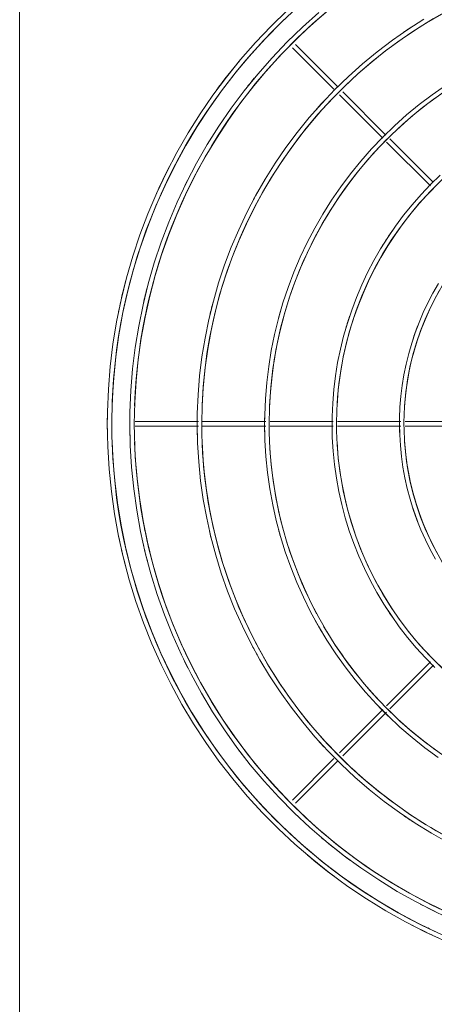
# Model space of a CAD drawing. Header units: millimetres. Extents: x -5998 to 64464, y -2232 to 8822.
# Tile 36 of 52: x 46367 to 46552, y 2849 to 3287. Entities that reach past the tile are written whole.
import ezdxf

# ---------------------------------------------------------------- set-up
doc = ezdxf.new("R2010")
doc.units = ezdxf.units.MM
doc.layers.add('M-EQPM', color=50, linetype='Continuous', lineweight=18)

# ---------------------------------------------------------------- blocks, each defined once
blk = doc.blocks.new('Outdoor_Condenser_Unit_Single_Fan_15958 - Generic _Without Brackets_-V5-ELEVAÇÃO 4 - MAPEAMENTO DE DANOS')
at = {"layer": 'M-EQPM'}
for p, q in [((7036.1, 2780), (7036.1, 3435)), ((7157.46, 3274.73), (7175.91, 3256.28)), ((7177.85, 3257.17), (7158.87, 3276.14)), ((7178.38, 3253.81), (7197.64, 3234.55)), ((7199.06, 3235.95), (7179.88, 3255.14)), ((7199.38, 3232.81), (7218.89, 3213.3)), ((7219.92, 3215.1), (7200.79, 3234.23)), ((7115.62, 3108.5), (7087.5, 3108.5)), ((7145.62, 3108.5), (7117.52, 3108.5)), ((7175.63, 3108.5), (7147.55, 3108.5)), ((7205.63, 3108.5), (7177.58, 3108.5)), ((7235.64, 3108.5), (7207.61, 3108.5)), ((7087.5, 3106.5), (7115.62, 3106.5)), ((7117.52, 3106.5), (7145.62, 3106.5)), ((7147.55, 3106.5), (7175.63, 3106.5)), ((7177.58, 3106.5), (7205.63, 3106.5)), ((7207.61, 3106.5), (7235.64, 3106.5)), ((7218.87, 3001.68), (7199.37, 2982.18)), ((7200.79, 2980.78), (7220.27, 3000.25)), ((7197.74, 2980.55), (7178.38, 2961.19)), ((7179.9, 2959.88), (7199.28, 2979.26)), ((7175.91, 2958.72), (7157.46, 2940.27)), ((7158.87, 2938.86), (7177.85, 2957.83)), ((7218.48, 2883.01), (7217.69, 2883.4)), ((7218.48, 2883.01), (7217.69, 2883.4)), ((7218.48, 2883.01), (7217.69, 2883.4)), ((7218.48, 2883.01), (7217.69, 2883.4)), ((7218.48, 2883.01), (7217.69, 2883.4)), ((7218.48, 2883.01), (7217.69, 2883.4)), ((7218.48, 2883.01), (7217.69, 2883.4))]:
    blk.add_line(p, q, dxfattribs=at)
at = {"layer": 'M-EQPM', "flags": 128}
for points in [[(7155.16, 3291.29), (7147.95, 3284.31), (7141.02, 3277.04), (7134.39, 3269.5), (7128.06, 3261.71), (7122.05, 3253.66), (7116.37, 3245.39), (7111.02, 3236.89), (7106.02, 3228.19), (7101.37, 3219.29), (7097.08, 3210.21), (7093.16, 3200.97), (7089.61, 3191.58), (7086.43, 3182.06), (7083.64, 3172.41), (7081.24, 3162.67), (7079.23, 3152.83), (7077.62, 3142.92), (7076.4, 3132.96), (7075.58, 3122.95), (7075.16, 3112.92), (7075.1, 3107.5)], [(7077.1, 3107.5), (7077.3, 3117.46), (7077.9, 3127.4), (7078.89, 3137.31), (7080.28, 3147.17), (7082.07, 3156.97), (7084.24, 3166.69), (7086.8, 3176.31), (7089.74, 3185.83), (7093.07, 3195.22), (7096.76, 3204.47), (7100.82, 3213.56), (7105.24, 3222.48), (7110.02, 3231.22), (7115.14, 3239.77), (7120.6, 3248.1), (7126.38, 3256.2), (7132.49, 3264.07), (7138.9, 3271.69), (7145.62, 3279.04), (7152.62, 3286.12), (7159.91, 3292.92)], [(7169.16, 3290.39), (7161.97, 3283.97), (7155.04, 3277.26), (7148.39, 3270.29), (7142.02, 3263.05), (7135.95, 3255.56), (7130.18, 3247.84), (7124.73, 3239.89), (7119.59, 3231.74), (7114.79, 3223.38), (7110.33, 3214.84), (7106.21, 3206.12), (7102.44, 3197.25), (7099.03, 3188.23), (7095.98, 3179.09), (7093.3, 3169.83), (7091, 3160.47), (7089.07, 3151.02), (7087.52, 3141.51), (7086.35, 3131.94), (7085.56, 3122.33), (7085.16, 3112.7), (7085.1, 3107.5)], [(7087.1, 3107.5), (7087.29, 3117.06), (7087.87, 3126.6), (7088.82, 3136.11), (7090.16, 3145.58), (7091.87, 3154.98), (7093.95, 3164.31), (7096.41, 3173.55), (7099.24, 3182.68), (7102.42, 3191.69), (7105.97, 3200.57), (7109.87, 3209.3), (7114.11, 3217.87), (7118.69, 3226.25), (7123.61, 3234.45), (7128.85, 3242.45), (7134.4, 3250.23), (7140.26, 3257.78), (7146.42, 3265.09), (7152.87, 3272.15), (7159.59, 3278.95), (7166.58, 3285.47), (7173.82, 3291.71)], [(7155.16, 3291.29), (7147.95, 3284.31), (7141.02, 3277.04), (7134.39, 3269.5), (7128.06, 3261.71), (7122.05, 3253.66), (7116.37, 3245.39), (7111.02, 3236.89), (7106.02, 3228.19), (7101.37, 3219.29), (7097.08, 3210.21), (7093.16, 3200.97), (7089.61, 3191.58), (7086.43, 3182.06), (7083.64, 3172.41), (7081.24, 3162.67), (7079.23, 3152.83), (7077.62, 3142.92), (7076.4, 3132.96), (7075.58, 3122.95), (7075.16, 3112.92), (7075.1, 3107.5)], [(7155.16, 3291.29), (7147.95, 3284.31), (7141.02, 3277.04), (7134.39, 3269.5), (7128.06, 3261.71), (7122.05, 3253.66), (7116.37, 3245.39), (7111.02, 3236.89), (7106.02, 3228.19), (7101.37, 3219.29), (7097.08, 3210.21), (7093.16, 3200.97), (7089.61, 3191.58), (7086.43, 3182.06), (7083.64, 3172.41), (7081.24, 3162.67), (7079.23, 3152.83), (7077.62, 3142.92), (7076.4, 3132.96), (7075.58, 3122.95), (7075.16, 3112.92), (7075.1, 3107.5)], [(7155.16, 3291.29), (7147.95, 3284.31), (7141.02, 3277.04), (7134.39, 3269.5), (7128.06, 3261.71), (7122.05, 3253.66), (7116.37, 3245.39), (7111.02, 3236.89), (7106.02, 3228.19), (7101.37, 3219.29), (7097.08, 3210.21), (7093.16, 3200.97), (7089.61, 3191.58), (7086.43, 3182.06), (7083.64, 3172.41), (7081.24, 3162.67), (7079.23, 3152.83), (7077.62, 3142.92), (7076.4, 3132.96), (7075.58, 3122.95), (7075.16, 3112.92), (7075.1, 3107.5)], [(7155.16, 3291.29), (7147.95, 3284.31), (7141.02, 3277.04), (7134.39, 3269.5), (7128.06, 3261.71), (7122.05, 3253.66), (7116.37, 3245.39), (7111.02, 3236.89), (7106.02, 3228.19), (7101.37, 3219.29), (7097.08, 3210.21), (7093.16, 3200.97), (7089.61, 3191.58), (7086.43, 3182.06), (7083.64, 3172.41), (7081.24, 3162.67), (7079.23, 3152.83), (7077.62, 3142.92), (7076.4, 3132.96), (7075.58, 3122.95), (7075.16, 3112.92), (7075.1, 3107.5)], [(7155.16, 3291.29), (7147.95, 3284.31), (7141.02, 3277.04), (7134.39, 3269.5), (7128.06, 3261.71), (7122.05, 3253.66), (7116.37, 3245.39), (7111.02, 3236.89), (7106.02, 3228.19), (7101.37, 3219.29), (7097.08, 3210.21), (7093.16, 3200.97), (7089.61, 3191.58), (7086.43, 3182.06), (7083.64, 3172.41), (7081.24, 3162.67), (7079.23, 3152.83), (7077.62, 3142.92), (7076.4, 3132.96), (7075.58, 3122.95), (7075.16, 3112.92), (7075.1, 3107.5)], [(7155.16, 3291.29), (7147.95, 3284.31), (7141.02, 3277.04), (7134.39, 3269.5), (7128.06, 3261.71), (7122.05, 3253.66), (7116.37, 3245.39), (7111.02, 3236.89), (7106.02, 3228.19), (7101.37, 3219.29), (7097.08, 3210.21), (7093.16, 3200.97), (7089.61, 3191.58), (7086.43, 3182.06), (7083.64, 3172.41), (7081.24, 3162.67), (7079.23, 3152.83), (7077.62, 3142.92), (7076.4, 3132.96), (7075.58, 3122.95), (7075.16, 3112.92), (7075.1, 3107.5)], [(7155.16, 3291.29), (7147.95, 3284.31), (7141.02, 3277.04), (7134.39, 3269.5), (7128.06, 3261.71), (7122.05, 3253.66), (7116.37, 3245.39), (7111.02, 3236.89), (7106.02, 3228.19), (7101.37, 3219.29), (7097.08, 3210.21), (7093.16, 3200.97), (7089.61, 3191.58), (7086.43, 3182.06), (7083.64, 3172.41), (7081.24, 3162.67), (7079.23, 3152.83), (7077.62, 3142.92), (7076.4, 3132.96), (7075.58, 3122.95), (7075.16, 3112.92), (7075.1, 3107.5)], [(7215.96, 3287.47), (7208.85, 3282.92), (7201.93, 3278.09), (7195.21, 3272.99), (7188.69, 3267.62), (7182.4, 3262), (7176.34, 3256.13), (7170.51, 3250.02), (7164.94, 3243.69), (7159.62, 3237.13), (7154.57, 3230.37), (7149.79, 3223.41), (7145.3, 3216.27), (7141.1, 3208.95), (7137.19, 3201.47), (7133.58, 3193.84), (7130.28, 3186.08), (7127.29, 3178.18), (7124.63, 3170.18), (7122.28, 3162.07), (7120.26, 3153.87), (7118.57, 3145.61), (7117.22, 3137.28), (7116.19, 3128.9), (7115.5, 3120.49), (7115.15, 3112.06), (7115.1, 3107.5)], [(7117.1, 3107.5), (7117.27, 3115.86), (7117.77, 3124.2), (7118.61, 3132.52), (7119.77, 3140.8), (7121.27, 3149.02), (7123.09, 3157.18), (7125.24, 3165.26), (7127.71, 3173.24), (7130.5, 3181.13), (7133.6, 3188.89), (7137.01, 3196.52), (7140.72, 3204.01), (7144.73, 3211.35), (7149.03, 3218.52), (7153.61, 3225.51), (7158.47, 3232.31), (7163.59, 3238.92), (7168.98, 3245.31), (7174.61, 3251.48), (7180.49, 3257.43), (7186.6, 3263.13), (7192.94, 3268.58), (7199.49, 3273.78), (7206.24, 3278.71), (7213.18, 3283.37), (7220.3, 3287.74)], [(7225.52, 3257.98), (7219.58, 3253.84), (7213.82, 3249.46), (7208.23, 3244.86), (7202.83, 3240.03), (7197.63, 3235), (7192.64, 3229.76), (7187.85, 3224.32), (7183.29, 3218.7), (7178.96, 3212.9), (7174.86, 3206.93), (7171.01, 3200.81), (7167.4, 3194.53), (7164.05, 3188.11), (7160.95, 3181.57), (7158.12, 3174.9), (7155.56, 3168.13), (7153.27, 3161.26), (7151.26, 3154.31), (7149.53, 3147.28), (7148.08, 3140.19), (7146.91, 3133.04), (7146.04, 3125.86), (7145.45, 3118.64), (7145.15, 3111.41), (7145.1, 3107.5)], [(7147.1, 3107.5), (7147.25, 3114.66), (7147.68, 3121.8), (7148.39, 3128.93), (7149.39, 3136.02), (7150.67, 3143.06), (7152.23, 3150.05), (7154.07, 3156.97), (7156.19, 3163.81), (7158.58, 3170.56), (7161.23, 3177.21), (7164.15, 3183.74), (7167.33, 3190.16), (7170.76, 3196.44), (7174.44, 3202.58), (7178.37, 3208.57), (7182.53, 3214.4), (7186.92, 3220.05), (7191.53, 3225.53), (7196.36, 3230.82), (7201.39, 3235.91), (7206.63, 3240.79), (7212.05, 3245.46), (7217.66, 3249.91), (7223.44, 3254.14)], [(7223.26, 3218.07), (7218.92, 3213.87), (7214.76, 3209.49), (7210.77, 3204.96), (7206.96, 3200.27), (7203.35, 3195.43), (7199.93, 3190.45), (7196.71, 3185.34), (7193.7, 3180.1), (7190.91, 3174.75), (7188.33, 3169.29), (7185.96, 3163.73), (7183.83, 3158.08), (7181.92, 3152.35), (7180.24, 3146.55), (7178.8, 3140.69), (7177.59, 3134.77), (7176.61, 3128.81), (7175.88, 3122.81), (7175.39, 3116.79), (7175.14, 3110.76), (7175.1, 3107.5)], [(7177.1, 3107.5), (7177.22, 3113.46), (7177.58, 3119.41), (7178.18, 3125.34), (7179.01, 3131.24), (7180.07, 3137.1), (7181.37, 3142.92), (7182.91, 3148.68), (7184.67, 3154.37), (7186.65, 3159.99), (7188.87, 3165.52), (7191.3, 3170.96), (7193.94, 3176.31), (7196.8, 3181.54), (7199.86, 3186.65), (7203.13, 3191.63), (7206.59, 3196.48), (7210.25, 3201.19), (7214.08, 3205.75), (7218.1, 3210.15), (7222.29, 3214.39)], [(7222.42, 3169.88), (7220.01, 3165.68), (7217.77, 3161.39), (7215.7, 3157.01), (7213.81, 3152.56), (7212.09, 3148.03), (7210.57, 3143.44), (7209.22, 3138.79), (7208.06, 3134.09), (7207.09, 3129.35), (7206.31, 3124.58), (7205.73, 3119.77), (7205.33, 3114.95), (7205.13, 3110.11), (7205.1, 3107.5)], [(7207.1, 3107.5), (7207.2, 3112.26), (7207.48, 3117.01), (7207.96, 3121.75), (7208.62, 3126.46), (7209.48, 3131.14), (7210.51, 3135.79), (7211.74, 3140.39), (7213.14, 3144.93), (7214.73, 3149.42), (7216.5, 3153.84), (7218.44, 3158.19), (7220.55, 3162.45), (7222.83, 3166.63)], [(7075.1, 3107.5), (7075.3, 3097.46), (7075.91, 3087.44), (7076.91, 3077.45), (7078.31, 3067.51), (7080.11, 3057.63), (7082.3, 3047.84), (7084.88, 3038.13), (7087.85, 3028.54), (7091.19, 3019.08), (7094.92, 3009.76), (7099.01, 3000.59), (7103.47, 2991.59), (7108.28, 2982.78), (7113.44, 2974.17), (7118.94, 2965.77), (7124.78, 2957.6), (7130.93, 2949.67), (7137.4, 2941.99), (7144.17, 2934.58), (7151.23, 2927.44), (7158.57, 2920.59), (7166.18, 2914.04), (7174.04, 2907.8), (7182.15, 2901.88), (7190.49, 2896.29), (7199.04, 2891.04), (7207.8, 2886.13), (7216.75, 2881.57), (7225.87, 2877.38)], [(7075.1, 3107.5), (7075.3, 3097.46), (7075.91, 3087.44), (7076.91, 3077.45), (7078.31, 3067.51), (7080.11, 3057.63), (7082.3, 3047.84), (7084.88, 3038.13), (7087.85, 3028.54), (7091.19, 3019.08), (7094.92, 3009.76), (7099.01, 3000.59), (7103.47, 2991.59), (7108.28, 2982.78), (7113.44, 2974.17), (7118.94, 2965.77), (7124.78, 2957.6), (7130.93, 2949.67), (7137.4, 2941.99), (7144.17, 2934.58), (7151.23, 2927.44), (7158.57, 2920.59), (7166.18, 2914.04), (7174.04, 2907.8), (7182.15, 2901.88), (7190.49, 2896.29), (7199.04, 2891.04), (7207.8, 2886.13), (7216.75, 2881.57), (7225.87, 2877.38)], [(7075.1, 3107.5), (7075.3, 3097.46), (7075.91, 3087.44), (7076.91, 3077.45), (7078.31, 3067.51), (7080.11, 3057.63), (7082.3, 3047.84), (7084.88, 3038.13), (7087.85, 3028.54), (7091.19, 3019.08), (7094.92, 3009.76), (7099.01, 3000.59), (7103.47, 2991.59), (7108.28, 2982.78), (7113.44, 2974.17), (7118.94, 2965.77), (7124.78, 2957.6), (7130.93, 2949.67), (7137.4, 2941.99), (7144.17, 2934.58), (7151.23, 2927.44), (7158.57, 2920.59), (7166.18, 2914.04), (7174.04, 2907.8), (7182.15, 2901.88), (7190.49, 2896.29), (7199.04, 2891.04), (7207.8, 2886.13), (7216.75, 2881.57), (7225.87, 2877.38)], [(7075.1, 3107.5), (7075.3, 3097.46), (7075.91, 3087.44), (7076.91, 3077.45), (7078.31, 3067.51), (7080.11, 3057.63), (7082.3, 3047.84), (7084.88, 3038.13), (7087.85, 3028.54), (7091.19, 3019.08), (7094.92, 3009.76), (7099.01, 3000.59), (7103.47, 2991.59), (7108.28, 2982.78), (7113.44, 2974.17), (7118.94, 2965.77), (7124.78, 2957.6), (7130.93, 2949.67), (7137.4, 2941.99), (7144.17, 2934.58), (7151.23, 2927.44), (7158.57, 2920.59), (7166.18, 2914.04), (7174.04, 2907.8), (7182.15, 2901.88), (7190.49, 2896.29), (7199.04, 2891.04), (7207.8, 2886.13), (7216.75, 2881.57), (7225.87, 2877.38)], [(7075.1, 3107.5), (7075.3, 3097.46), (7075.91, 3087.44), (7076.91, 3077.45), (7078.31, 3067.51), (7080.11, 3057.63), (7082.3, 3047.84), (7084.88, 3038.13), (7087.85, 3028.54), (7091.19, 3019.08), (7094.92, 3009.76), (7099.01, 3000.59), (7103.47, 2991.59), (7108.28, 2982.78), (7113.44, 2974.17), (7118.94, 2965.77), (7124.78, 2957.6), (7130.93, 2949.67), (7137.4, 2941.99), (7144.17, 2934.58), (7151.23, 2927.44), (7158.57, 2920.59), (7166.18, 2914.04), (7174.04, 2907.8), (7182.15, 2901.88), (7190.49, 2896.29), (7199.04, 2891.04), (7207.8, 2886.13), (7216.75, 2881.57), (7225.87, 2877.38)], [(7075.1, 3107.5), (7075.3, 3097.46), (7075.91, 3087.44), (7076.91, 3077.45), (7078.31, 3067.51), (7080.11, 3057.63), (7082.3, 3047.84), (7084.88, 3038.13), (7087.85, 3028.54), (7091.19, 3019.08), (7094.92, 3009.76), (7099.01, 3000.59), (7103.47, 2991.59), (7108.28, 2982.78), (7113.44, 2974.17), (7118.94, 2965.77), (7124.78, 2957.6), (7130.93, 2949.67), (7137.4, 2941.99), (7144.17, 2934.58), (7151.23, 2927.44), (7158.57, 2920.59), (7166.18, 2914.04), (7174.04, 2907.8), (7182.15, 2901.88), (7190.49, 2896.29), (7199.04, 2891.04), (7207.8, 2886.13), (7216.75, 2881.57), (7225.87, 2877.38)], [(7075.1, 3107.5), (7075.3, 3097.46), (7075.91, 3087.44), (7076.91, 3077.45), (7078.31, 3067.51), (7080.11, 3057.63), (7082.3, 3047.84), (7084.88, 3038.13), (7087.85, 3028.54), (7091.19, 3019.08), (7094.92, 3009.76), (7099.01, 3000.59), (7103.47, 2991.59), (7108.28, 2982.78), (7113.44, 2974.17), (7118.94, 2965.77), (7124.78, 2957.6), (7130.93, 2949.67), (7137.4, 2941.99), (7144.17, 2934.58), (7151.23, 2927.44), (7158.57, 2920.59), (7166.18, 2914.04), (7174.04, 2907.8), (7182.15, 2901.88), (7190.49, 2896.29), (7199.04, 2891.04), (7207.8, 2886.13), (7216.75, 2881.57), (7225.87, 2877.38)], [(7075.1, 3107.5), (7075.3, 3097.46), (7075.91, 3087.44), (7076.91, 3077.45), (7078.31, 3067.51), (7080.11, 3057.63), (7082.3, 3047.84), (7084.88, 3038.13), (7087.85, 3028.54), (7091.19, 3019.08), (7094.92, 3009.76), (7099.01, 3000.59), (7103.47, 2991.59), (7108.28, 2982.78), (7113.44, 2974.17), (7118.94, 2965.77), (7124.78, 2957.6), (7130.93, 2949.67), (7137.4, 2941.99), (7144.17, 2934.58), (7151.23, 2927.44), (7158.57, 2920.59), (7166.18, 2914.04), (7174.04, 2907.8), (7182.15, 2901.88), (7190.49, 2896.29), (7199.04, 2891.04), (7207.8, 2886.13), (7216.75, 2881.57), (7225.87, 2877.38)], [(7222.48, 2881.08), (7213.51, 2885.41), (7204.72, 2890.09), (7196.12, 2895.12), (7187.73, 2900.49), (7179.57, 2906.18), (7171.63, 2912.21), (7163.95, 2918.54), (7156.52, 2925.17), (7149.37, 2932.1), (7142.49, 2939.31), (7135.91, 2946.79), (7129.64, 2954.52), (7123.68, 2962.5), (7118.04, 2970.71), (7112.74, 2979.14), (7107.78, 2987.78), (7103.16, 2996.6), (7098.91, 3005.61), (7095.01, 3014.77), (7091.49, 3024.09), (7088.34, 3033.54), (7085.57, 3043.1), (7083.19, 3052.77), (7081.2, 3062.53), (7079.6, 3072.36), (7078.39, 3082.25), (7077.58, 3092.17), (7077.16, 3102.12), (7077.1, 3107.5)], [(7085.1, 3107.5), (7085.3, 3097.86), (7085.87, 3088.24), (7086.84, 3078.65), (7088.18, 3069.1), (7089.91, 3059.62), (7092.01, 3050.21), (7094.49, 3040.9), (7097.34, 3031.69), (7100.55, 3022.6), (7104.13, 3013.65), (7108.06, 3004.85), (7112.34, 2996.21), (7116.96, 2987.75), (7121.92, 2979.48), (7127.2, 2971.42), (7132.8, 2963.58), (7138.71, 2955.96), (7144.92, 2948.59), (7151.42, 2941.47), (7158.2, 2934.62), (7165.25, 2928.04), (7172.55, 2921.75), (7180.1, 2915.76), (7187.89, 2910.07), (7195.89, 2904.71), (7204.1, 2899.66), (7212.51, 2894.95), (7221.1, 2890.58)], [(7226.64, 2890.18), (7218.03, 2894.33), (7209.6, 2898.82), (7201.34, 2903.65), (7193.29, 2908.8), (7185.45, 2914.27), (7177.84, 2920.05), (7170.46, 2926.13), (7163.33, 2932.5), (7156.46, 2939.15), (7149.87, 2946.06), (7143.55, 2953.24), (7137.53, 2960.66), (7131.81, 2968.32), (7126.4, 2976.2), (7121.31, 2984.3), (7116.54, 2992.58), (7112.12, 3001.06), (7108.03, 3009.7), (7104.29, 3018.5), (7100.91, 3027.44), (7097.89, 3036.51), (7095.23, 3045.69), (7092.95, 3054.97), (7091.03, 3064.34), (7089.5, 3073.77), (7088.34, 3083.26), (7087.56, 3092.79), (7087.16, 3102.34), (7087.1, 3107.5)], [(7115.1, 3107.5), (7115.27, 3099.06), (7115.78, 3090.64), (7116.62, 3082.24), (7117.8, 3073.88), (7119.31, 3065.58), (7121.15, 3057.34), (7123.32, 3049.19), (7125.81, 3041.13), (7128.63, 3033.17), (7131.76, 3025.33), (7135.2, 3017.63), (7138.95, 3010.06), (7142.99, 3002.66), (7147.33, 2995.42), (7151.96, 2988.36), (7156.86, 2981.49), (7162.04, 2974.82), (7167.47, 2968.37), (7173.16, 2962.14), (7179.1, 2956.14), (7185.27, 2950.38), (7191.66, 2944.87), (7198.28, 2939.63), (7205.09, 2934.65), (7212.1, 2929.95), (7219.29, 2925.53), (7226.65, 2921.41)], [(7224.22, 2925.02), (7217, 2929.24), (7209.96, 2933.74), (7203.11, 2938.52), (7196.45, 2943.58), (7190, 2948.89), (7183.76, 2954.46), (7177.76, 2960.28), (7171.99, 2966.33), (7166.47, 2972.6), (7161.2, 2979.1), (7156.2, 2985.79), (7151.47, 2992.68), (7147.01, 2999.76), (7142.85, 3007.01), (7138.98, 3014.42), (7135.4, 3021.97), (7132.14, 3029.67), (7129.18, 3037.49), (7126.54, 3045.42), (7124.21, 3053.45), (7122.21, 3061.57), (7120.54, 3069.76), (7119.2, 3078.01), (7118.18, 3086.3), (7117.5, 3094.64), (7117.15, 3102.99), (7117.1, 3107.5)], [(7145.1, 3107.5), (7145.25, 3100.26), (7145.68, 3093.04), (7146.41, 3085.83), (7147.42, 3078.66), (7148.71, 3071.54), (7150.29, 3064.48), (7152.15, 3057.48), (7154.29, 3050.56), (7156.71, 3043.74), (7159.39, 3037.02), (7162.34, 3030.4), (7165.56, 3023.92), (7169.03, 3017.56), (7172.75, 3011.36), (7176.72, 3005.3), (7180.92, 2999.41), (7185.36, 2993.69), (7190.03, 2988.15), (7194.91, 2982.81), (7200, 2977.66), (7205.29, 2972.72), (7210.78, 2968), (7216.45, 2963.5), (7222.3, 2959.23)], [(7220.76, 2962.78), (7215.06, 2967.11), (7209.53, 2971.66), (7204.19, 2976.43), (7199.05, 2981.41), (7194.11, 2986.59), (7189.38, 2991.97), (7184.87, 2997.53), (7180.59, 3003.26), (7176.53, 3009.17), (7172.72, 3015.23), (7169.15, 3021.43), (7165.84, 3027.78), (7162.78, 3034.25), (7159.98, 3040.84), (7157.45, 3047.54), (7155.18, 3054.33), (7153.19, 3061.21), (7151.48, 3068.16), (7150.05, 3075.17), (7148.89, 3082.24), (7148.03, 3089.35), (7147.44, 3096.48), (7147.15, 3103.64), (7147.1, 3107.5)], [(7175.1, 3107.5), (7175.22, 3101.46), (7175.59, 3095.43), (7176.19, 3089.42), (7177.03, 3083.44), (7178.11, 3077.5), (7179.43, 3071.61), (7180.98, 3065.77), (7182.77, 3060), (7184.78, 3054.31), (7187.02, 3048.7), (7189.49, 3043.18), (7192.17, 3037.77), (7195.06, 3032.47), (7198.17, 3027.29), (7201.48, 3022.24), (7204.99, 3017.32), (7208.69, 3012.55), (7212.58, 3007.93), (7216.65, 3003.47), (7220.9, 2999.18)], [(7224.63, 2998.4), (7220.34, 3002.54), (7216.23, 3006.86), (7212.3, 3011.33), (7208.54, 3015.96), (7204.97, 3020.73), (7201.6, 3025.65), (7198.43, 3030.69), (7195.46, 3035.86), (7192.7, 3041.14), (7190.15, 3046.53), (7187.82, 3052.01), (7185.71, 3057.59), (7183.83, 3063.24), (7182.17, 3068.97), (7180.75, 3074.75), (7179.55, 3080.59), (7178.59, 3086.47), (7177.87, 3092.39), (7177.39, 3098.33), (7177.14, 3104.28), (7177.1, 3107.5)], [(7205.1, 3107.5), (7205.2, 3102.66), (7205.49, 3097.83), (7205.97, 3093.01), (7206.65, 3088.22), (7207.52, 3083.46), (7208.57, 3078.74), (7209.82, 3074.06), (7211.25, 3069.44), (7212.86, 3064.87), (7214.66, 3060.38), (7216.63, 3055.96), (7218.78, 3051.62), (7221.1, 3047.38)], [(7221.76, 3050.28), (7219.56, 3054.5), (7217.52, 3058.8), (7215.66, 3063.18), (7213.98, 3067.64), (7212.47, 3072.15), (7211.15, 3076.72), (7210.01, 3081.35), (7209.06, 3086.01), (7208.29, 3090.71), (7207.72, 3095.43), (7207.33, 3100.18), (7207.13, 3104.93), (7207.1, 3107.5)]]:
    blk.add_lwpolyline(points, dxfattribs=at)
at = {"layer": 'M-EQPM'}
for radius, start, end in [(249, 1.8408, 178.1592), (239, 1.9179, 178.0821), (209, 110.7779, 177.8069), (211, 123.0944, 124.6154), (251, 139.9354, 143.7639), (251, 143.0357, 143.7639), (251, 143.0357, 143.7639), (251, 143.0357, 143.7639), (251, 143.0357, 143.7639), (251, 143.0357, 143.7639), (251, 143.0357, 143.7639), (251, 143.0357, 143.7639), (241, 140.3761, 141.4286), (241, 140.3761, 141.4286), (179, 121.875, 133.125), (149, 3.0763, 176.9237), (211, 136.968, 138.4615), (179, 135, 177.4393), (119, 3.8518, 176.1482), (251, 152.9072, 155.8929), (241, 153.3643, 154.2857), (241, 153.3643, 154.2857), (211, 150.8395, 152.3077), (151, 145.0006, 148.8086), (251, 165.2638, 168.531), (251, 165.2638, 165.5357), (251, 165.2638, 165.5357), (251, 165.2638, 165.5357), (251, 165.2638, 165.5357), (251, 165.2638, 165.5357), (251, 165.2638, 165.5357), (251, 165.2638, 165.5357), (241, 165.367, 167.1429), (241, 165.367, 165.5357), (211, 165.2402, 167.0059), (239, 167.1429, 168.75), (181, 163.9437, 165), (151, 161.5112, 163.6364), (121, 158.7769, 162), (251, 178.8346, 180), (251, 178.8346, 180), (251, 178.8346, 180), (251, 178.8346, 180), (251, 178.8346, 180), (251, 178.8346, 180), (251, 178.8346, 180), (251, 178.8346, 180), (241, 178.7799, 180), (241, 178.7799, 180), (211, 178.6962, 180), (181, 178.5825, 180), (151, 178.419, 180), (121, 178.1643, 180), (251, 180, 181.1654), (251, 180, 181.1654), (251, 180, 181.1654), (251, 180, 181.1654), (251, 180, 181.1654), (251, 180, 181.1654), (251, 180, 181.1654), (251, 180, 181.1654), (241, 180, 181.2201), (241, 180, 181.2201), (211, 180, 181.3038), (181, 180, 181.4175), (151, 180, 181.581), (121, 180, 181.8357), (249, 181.8408, 358.1592), (239, 181.9179, 358.0821), (209, 182.1931, 205.9615), (179, 182.5607, 208.125), (149, 183.0763, 356.9237), (119, 183.8518, 356.1482), (121, 198, 201.361), (239, 191.25, 192.8571), (181, 195, 196.0634), (251, 191.469, 194.6616), (211, 193.0342, 193.8462), (241, 192.8571, 194.633), (241, 194.4643, 194.633), (251, 194.4643, 194.6616), (251, 194.4643, 194.6616), (251, 194.4643, 194.6616), (251, 194.4643, 194.6616), (251, 194.4643, 194.6616), (251, 194.4643, 194.6616), (251, 194.4643, 194.6616), (151, 212.7273, 214.981), (181, 208.854, 211.875), (179, 210.171, 223.125), (211, 207.6923, 209.1715), (209, 207.6923, 219.8077), (241, 205.7143, 206.7671), (181, 223.859, 226.875), (179, 225.1556, 299.9129), (209, 221.5385, 233.6538), (211, 221.5385, 223.0179), (241, 216.9643, 218.5714), (241, 216.9643, 218.5714), (211, 235.3846, 236.9077), (209, 235.4114, 247.5), (241, 229.8214, 233.5772), (251, 229.8214, 233.3116), (251, 233.1301, 233.3116), (251, 233.1301, 233.3116), (251, 233.1301, 233.3116), (251, 233.1301, 233.3116), (251, 233.1301, 233.3116), (251, 233.1301, 233.3116), (251, 233.1301, 233.3116), (241, 242.3709, 242.6786), (241, 242.3709, 246.4324), (251, 242.6255, 245.5038)]:
    blk.add_arc((7326.1, 3107.5), radius, start, end, dxfattribs=at)

msp = doc.modelspace()

# ---------------------------------------------------------------- block references
at = {"layer": 'M-EQPM'}
msp.add_blockref('Outdoor_Condenser_Unit_Single_Fan_15958 - Generic _Without Brackets_-V5-ELEVAÇÃO 4 - MAPEAMENTO DE DANOS', (39331.09, 0), dxfattribs=at)

doc.saveas('drawing.dxf')
